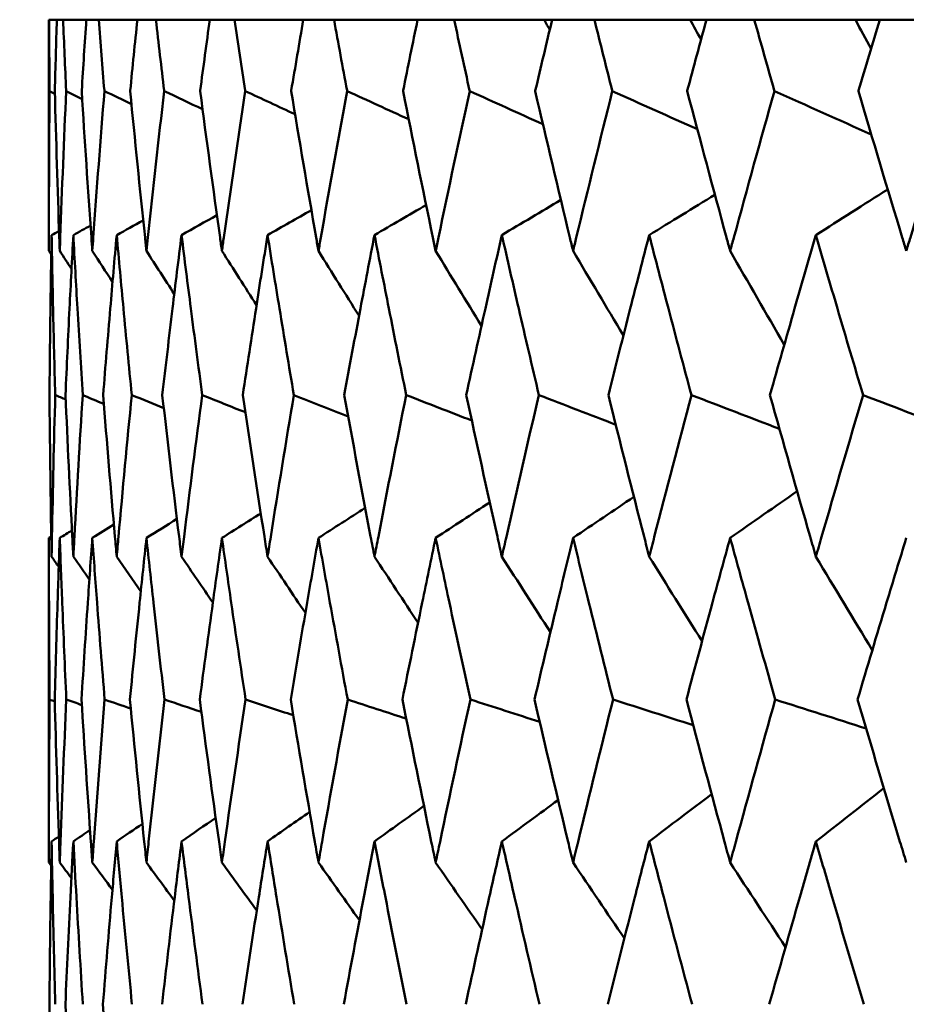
# Model space of a CAD drawing. Header units: millimetres. Extents: x 61 to 1929, y 482 to 2664.
# Tile 155 of 219: x 996.47 to 999.69, y 717.78 to 721.35. Entities that reach past the tile are written whole.
import ezdxf

# ---------------------------------------------------------------- set-up
doc = ezdxf.new("R2010")
doc.units = ezdxf.units.MM
doc.header["$LTSCALE"] = 10
doc.layers.add('Widoczne (ISO)', color=7, linetype='Continuous', lineweight=50)

msp = doc.modelspace()

# ---------------------------------------------------------------- linework, layer by layer
at = {"layer": 'Widoczne (ISO)'}
for p, q in [((996.575, 721.3536), (996.5742, 721.3536)), ((996.5742, 721.3536), (996.5742, 720.5133)), ((996.575, 721.3536), (996.6032, 721.3536)), ((996.6258, 721.3536), (996.6032, 721.3536)), ((996.6258, 721.3536), (996.7101, 721.3536)), ((996.7553, 721.3536), (996.7101, 721.3536)), ((996.7553, 721.3536), (996.8955, 721.3536)), ((996.9631, 721.3536), (996.8955, 721.3536)), ((996.9631, 721.3536), (997.1585, 721.3536)), ((997.2482, 721.3536), (997.1585, 721.3536)), ((997.2482, 721.3536), (997.4981, 721.3536)), ((997.6096, 721.3536), (997.4981, 721.3536)), ((997.6096, 721.3536), (997.9131, 721.3536)), ((998.0458, 721.3536), (997.9131, 721.3536)), ((998.0458, 721.3536), (998.372, 721.3536)), ((998.372, 721.3536), (998.4016, 721.3536)), ((998.5552, 721.3536), (998.4016, 721.3536)), ((998.5552, 721.3536), (998.9025, 721.3536)), ((998.9025, 721.3536), (998.9619, 721.3536)), ((999.1357, 721.3536), (998.9619, 721.3536)), ((999.1357, 721.3536), (999.5028, 721.3536)), ((999.5028, 721.3536), (999.5917, 721.3536)), ((999.785, 721.3536), (999.5917, 721.3536)), ((996.5742, 719.4706), (996.5742, 718.2908))]:
    msp.add_line(p, q, dxfattribs=at)
msp.add_circle((1016.5742, 751.3536), 50, dxfattribs=at)
for points, knots in [([(996.5769, 721.0943), (996.5769, 721.0948), (996.5769, 721.0954), (996.5761, 721.1818), (996.5755, 721.2677), (996.575, 721.3536)], [0.02951568, 0.02951568, 0.02951568, 0.02951568, 0.02969929, 0.02969929, 0.05939589, 0.05939589, 0.05939589, 0.05939589]), ([(996.6032, 721.3536), (996.6005, 721.2677), (996.5981, 721.1818), (996.5958, 721.0954), (996.5958, 721.0948), (996.5957, 721.0943)], [0, 0, 0, 0, 0.02969567, 0.02969567, 0.02988021, 0.02988021, 0.02988021, 0.02988021]), ([(996.637, 721.0943), (996.637, 721.0948), (996.637, 721.0954), (996.6331, 721.1818), (996.6294, 721.2677), (996.6258, 721.3536)], [0.02951568, 0.02951568, 0.02951568, 0.02951568, 0.02969929, 0.02969929, 0.05939589, 0.05939589, 0.05939589, 0.05939589]), ([(996.7101, 721.3536), (996.7044, 721.2677), (996.6989, 721.1818), (996.6935, 721.0954), (996.6934, 721.0948), (996.6934, 721.0943)], [0, 0, 0, 0, 0.02969567, 0.02969567, 0.02988021, 0.02988021, 0.02988021, 0.02988021]), ([(996.7758, 721.0943), (996.7758, 721.0948), (996.7757, 721.0954), (996.7687, 721.1818), (996.7619, 721.2677), (996.7553, 721.3536)], [0.02951568, 0.02951568, 0.02951568, 0.02951568, 0.02969929, 0.02969929, 0.05939589, 0.05939589, 0.05939589, 0.05939589]), ([(996.8955, 721.3536), (996.8867, 721.2677), (996.8781, 721.1818), (996.8696, 721.0954), (996.8696, 721.0948), (996.8695, 721.0943)], [0, 0, 0, 0, 0.02969567, 0.02969567, 0.02988021, 0.02988021, 0.02988021, 0.02988021]), ([(996.9928, 721.0943), (996.9927, 721.0948), (996.9926, 721.0954), (996.9826, 721.1818), (996.9727, 721.2677), (996.9631, 721.3536)], [0.02951568, 0.02951568, 0.02951568, 0.02951568, 0.02969929, 0.02969929, 0.05939589, 0.05939589, 0.05939589, 0.05939589]), ([(997.1585, 721.3536), (997.1467, 721.2677), (997.1351, 721.1818), (997.1235, 721.0954), (997.1235, 721.0948), (997.1234, 721.0943)], [0, 0, 0, 0, 0.02969567, 0.02969567, 0.02988021, 0.02988021, 0.02988021, 0.02988021]), ([(997.287, 721.0943), (997.2869, 721.0948), (997.2868, 721.0954), (997.2737, 721.1818), (997.2609, 721.2677), (997.2482, 721.3536)], [0.02951568, 0.02951568, 0.02951568, 0.02951568, 0.02969929, 0.02969929, 0.05939589, 0.05939589, 0.05939589, 0.05939589]), ([(997.4981, 721.3536), (997.4834, 721.2677), (997.4688, 721.1818), (997.4542, 721.0954), (997.4541, 721.0948), (997.454, 721.0943)], [0, 0, 0, 0, 0.02969567, 0.02969567, 0.02988021, 0.02988021, 0.02988021, 0.02988021]), ([(997.6573, 721.0943), (997.6572, 721.0948), (997.6571, 721.0954), (997.641, 721.1818), (997.6252, 721.2677), (997.6096, 721.3536)], [0.02951568, 0.02951568, 0.02951568, 0.02951568, 0.02969929, 0.02969929, 0.05939589, 0.05939589, 0.05939589, 0.05939589]), ([(997.9131, 721.3536), (997.8954, 721.2677), (997.8778, 721.1818), (997.8604, 721.0954), (997.8603, 721.0948), (997.8602, 721.0943)], [0, 0, 0, 0, 0.02969567, 0.02969567, 0.02988021, 0.02988021, 0.02988021, 0.02988021]), ([(998.1023, 721.0943), (998.1021, 721.0948), (998.102, 721.0954), (998.0831, 721.1818), (998.0644, 721.2677), (998.0458, 721.3536)], [0.02951568, 0.02951568, 0.02951568, 0.02951568, 0.02969929, 0.02969929, 0.05939589, 0.05939589, 0.05939589, 0.05939589]), ([(998.4016, 721.3536), (998.3811, 721.2677), (998.3607, 721.1818), (998.3404, 721.0954), (998.3402, 721.0948), (998.3401, 721.0943)], [0, 0, 0, 0, 0.02969567, 0.02969567, 0.02988021, 0.02988021, 0.02988021, 0.02988021]), ([(998.6201, 721.0943), (998.62, 721.0948), (998.6199, 721.0954), (998.5981, 721.1818), (998.5766, 721.2677), (998.5552, 721.3536)], [0.02951568, 0.02951568, 0.02951568, 0.02951568, 0.02969929, 0.02969929, 0.05939589, 0.05939589, 0.05939589, 0.05939589]), ([(998.9619, 721.3536), (998.9386, 721.2677), (998.9155, 721.1818), (998.8923, 721.0954), (998.8922, 721.0948), (998.892, 721.0943)], [0, 0, 0, 0, 0.02969567, 0.02969567, 0.02988021, 0.02988021, 0.02988021, 0.02988021]), ([(999.2089, 721.0943), (999.2087, 721.0948), (999.2086, 721.0954), (999.184, 721.1818), (999.1598, 721.2677), (999.1357, 721.3536)], [0.02951568, 0.02951568, 0.02951568, 0.02951568, 0.02969929, 0.02969929, 0.05939589, 0.05939589, 0.05939589, 0.05939589]), ([(999.5917, 721.3536), (999.5657, 721.2677), (999.5399, 721.1818), (999.5141, 721.0954), (999.5139, 721.0948), (999.5137, 721.0943)], [0, 0, 0, 0, 0.02969567, 0.02969567, 0.02988021, 0.02988021, 0.02988021, 0.02988021]), ([(996.5742, 720.5133), (996.5742, 720.5295), (996.5742, 720.5457), (996.5744, 720.7394), (996.5753, 720.9169), (996.5769, 721.0943)], [0.0853813, 0.0853813, 0.0853813, 0.0853813, 0.09097809, 0.09097809, 0.15214536, 0.15214536, 0.15214536, 0.15214536]), ([(996.5957, 721.0943), (996.6004, 720.917), (996.6058, 720.7396), (996.6125, 720.546), (996.6131, 720.5296), (996.6137, 720.5133)], [0.0297954, 0.0297954, 0.0297954, 0.0297954, 0.09092493, 0.09092493, 0.09655955, 0.09655955, 0.09655955, 0.09655955]), ([(996.6137, 720.5133), (996.6143, 720.5295), (996.6149, 720.5457), (996.6219, 720.7394), (996.6291, 720.9169), (996.637, 721.0943)], [0.0853813, 0.0853813, 0.0853813, 0.0853813, 0.09097809, 0.09097809, 0.15214536, 0.15214536, 0.15214536, 0.15214536]), ([(996.6934, 721.0943), (996.7043, 720.917), (996.716, 720.7396), (996.7296, 720.546), (996.7308, 720.5296), (996.7319, 720.5133)], [0.0297954, 0.0297954, 0.0297954, 0.0297954, 0.09092493, 0.09092493, 0.09655955, 0.09655955, 0.09655955, 0.09655955]), ([(996.7319, 720.5133), (996.7331, 720.5295), (996.7342, 720.5457), (996.7481, 720.7394), (996.7616, 720.9169), (996.7758, 721.0943)], [0.0853813, 0.0853813, 0.0853813, 0.0853813, 0.09097809, 0.09097809, 0.15214536, 0.15214536, 0.15214536, 0.15214536]), ([(996.8695, 721.0943), (996.8867, 720.917), (996.9046, 720.7396), (996.925, 720.546), (996.9267, 720.5296), (996.9285, 720.5133)], [0.0297954, 0.0297954, 0.0297954, 0.0297954, 0.09092493, 0.09092493, 0.09655955, 0.09655955, 0.09655955, 0.09655955]), ([(996.9285, 720.5133), (996.9302, 720.5295), (996.9319, 720.5457), (996.9526, 720.7394), (996.9723, 720.9169), (996.9928, 721.0943)], [0.0853813, 0.0853813, 0.0853813, 0.0853813, 0.09097809, 0.09097809, 0.15214536, 0.15214536, 0.15214536, 0.15214536]), ([(997.1234, 721.0943), (997.1468, 720.917), (997.1709, 720.7396), (997.198, 720.546), (997.2003, 720.5296), (997.2026, 720.5133)], [0.0297954, 0.0297954, 0.0297954, 0.0297954, 0.09092493, 0.09092493, 0.09655955, 0.09655955, 0.09655955, 0.09655955]), ([(997.2026, 720.5133), (997.2048, 720.5295), (997.2071, 720.5457), (997.2345, 720.7394), (997.2604, 720.9169), (997.287, 721.0943)], [0.0853813, 0.0853813, 0.0853813, 0.0853813, 0.09097809, 0.09097809, 0.15214536, 0.15214536, 0.15214536, 0.15214536]), ([(997.454, 721.0943), (997.4835, 720.917), (997.5137, 720.7396), (997.5474, 720.546), (997.5502, 720.5296), (997.5531, 720.5133)], [0.0297954, 0.0297954, 0.0297954, 0.0297954, 0.09092493, 0.09092493, 0.09655955, 0.09655955, 0.09655955, 0.09655955]), ([(997.5531, 720.5133), (997.5559, 720.5295), (997.5588, 720.5457), (997.5928, 720.7394), (997.6247, 720.9169), (997.6573, 721.0943)], [0.0853813, 0.0853813, 0.0853813, 0.0853813, 0.09097809, 0.09097809, 0.15214536, 0.15214536, 0.15214536, 0.15214536]), ([(997.8602, 721.0943), (997.8956, 720.917), (997.9317, 720.7396), (997.9719, 720.546), (997.9753, 720.5296), (997.9787, 720.5133)], [0.0297954, 0.0297954, 0.0297954, 0.0297954, 0.09092493, 0.09092493, 0.09655955, 0.09655955, 0.09655955, 0.09655955]), ([(997.9787, 720.5133), (997.9821, 720.5295), (997.9855, 720.5457), (998.026, 720.7394), (998.0638, 720.9169), (998.1023, 721.0943)], [0.0853813, 0.0853813, 0.0853813, 0.0853813, 0.09097809, 0.09097809, 0.15214536, 0.15214536, 0.15214536, 0.15214536]), ([(998.3401, 721.0943), (998.3814, 720.917), (998.4233, 720.7396), (998.4698, 720.546), (998.4737, 720.5296), (998.4777, 720.5133)], [0.0297954, 0.0297954, 0.0297954, 0.0297954, 0.09092493, 0.09092493, 0.09655955, 0.09655955, 0.09655955, 0.09655955]), ([(998.4777, 720.5133), (998.4816, 720.5295), (998.4855, 720.5457), (998.5323, 720.7394), (998.5759, 720.9169), (998.6201, 721.0943)], [0.0853813, 0.0853813, 0.0853813, 0.0853813, 0.09097809, 0.09097809, 0.15214536, 0.15214536, 0.15214536, 0.15214536]), ([(998.892, 721.0943), (998.939, 720.917), (998.9865, 720.7396), (999.0392, 720.546), (999.0436, 720.5296), (999.0481, 720.5133)], [0.0297954, 0.0297954, 0.0297954, 0.0297954, 0.09092493, 0.09092493, 0.09655955, 0.09655955, 0.09655955, 0.09655955]), ([(999.0481, 720.5133), (999.0525, 720.5295), (999.057, 720.5457), (999.1099, 720.7394), (999.159, 720.9169), (999.2089, 721.0943)], [0.0853813, 0.0853813, 0.0853813, 0.0853813, 0.09097809, 0.09097809, 0.15214536, 0.15214536, 0.15214536, 0.15214536]), ([(999.5137, 721.0943), (999.5661, 720.917), (999.6192, 720.7396), (999.6778, 720.546), (999.6827, 720.5296), (999.6877, 720.5133)], [0.0297954, 0.0297954, 0.0297954, 0.0297954, 0.09092493, 0.09092493, 0.09655955, 0.09655955, 0.09655955, 0.09655955]), ([(999.6877, 720.5133), (999.6926, 720.5295), (999.6975, 720.5457), (999.7564, 720.7394), (999.8109, 720.9169), (999.8662, 721.0943)], [0.0853813, 0.0853813, 0.0853813, 0.0853813, 0.09097809, 0.09097809, 0.15214536, 0.15214536, 0.15214536, 0.15214536]), ([(996.5841, 720.571), (996.5825, 720.4821), (996.5811, 720.3932), (996.5785, 720.1994), (996.5773, 720.0945), (996.5764, 719.9896)], [0.03078053, 0.03078053, 0.03078053, 0.03078053, 0.06149921, 0.06149921, 0.09773041, 0.09773041, 0.09773041, 0.09773041]), ([(996.5973, 719.9896), (996.5944, 720.0945), (996.5918, 720.1994), (996.5875, 720.3931), (996.5857, 720.482), (996.5841, 720.571)], [0.02528165, 0.02528165, 0.02528165, 0.02528165, 0.06150593, 0.06150593, 0.09223152, 0.09223152, 0.09223152, 0.09223152]), ([(996.663, 720.571), (996.6582, 720.4821), (996.6536, 720.3932), (996.644, 720.1994), (996.6391, 720.0945), (996.6345, 719.9896)], [0.03078053, 0.03078053, 0.03078053, 0.03078053, 0.06149921, 0.06149921, 0.09773041, 0.09773041, 0.09773041, 0.09773041]), ([(996.697, 719.9896), (996.6904, 720.0945), (996.684, 720.1994), (996.6727, 720.3931), (996.6678, 720.482), (996.663, 720.571)], [0.02528165, 0.02528165, 0.02528165, 0.02528165, 0.06150593, 0.06150593, 0.09223152, 0.09223152, 0.09223152, 0.09223152]), ([(996.8205, 720.571), (996.8125, 720.4821), (996.8048, 720.3932), (996.7883, 720.1994), (996.7796, 720.0945), (996.7712, 719.9896)], [0.03078053, 0.03078053, 0.03078053, 0.03078053, 0.06149921, 0.06149921, 0.09773041, 0.09773041, 0.09773041, 0.09773041]), ([(996.8751, 719.9896), (996.8648, 720.0945), (996.8547, 720.1994), (996.8366, 720.3931), (996.8284, 720.482), (996.8205, 720.571)], [0.02528165, 0.02528165, 0.02528165, 0.02528165, 0.06150593, 0.06150593, 0.09223152, 0.09223152, 0.09223152, 0.09223152]), ([(997.0559, 720.571), (997.0448, 720.4821), (997.0339, 720.3932), (997.0106, 720.1994), (996.9982, 720.0945), (996.9861, 719.9896)], [0.03078053, 0.03078053, 0.03078053, 0.03078053, 0.06149921, 0.06149921, 0.09773041, 0.09773041, 0.09773041, 0.09773041]), ([(997.131, 719.9896), (997.117, 720.0945), (997.1032, 720.1994), (997.0783, 720.3931), (997.067, 720.482), (997.0559, 720.571)], [0.02528165, 0.02528165, 0.02528165, 0.02528165, 0.06150593, 0.06150593, 0.09223152, 0.09223152, 0.09223152, 0.09223152]), ([(997.3684, 720.571), (997.3542, 720.4821), (997.3402, 720.3932), (997.3101, 720.1994), (997.2941, 720.0945), (997.2783, 719.9896)], [0.03078053, 0.03078053, 0.03078053, 0.03078053, 0.06149921, 0.06149921, 0.09773041, 0.09773041, 0.09773041, 0.09773041]), ([(997.4637, 719.9896), (997.446, 720.0945), (997.4286, 720.1994), (997.3969, 720.3931), (997.3825, 720.482), (997.3684, 720.571)], [0.02528165, 0.02528165, 0.02528165, 0.02528165, 0.06150593, 0.06150593, 0.09223152, 0.09223152, 0.09223152, 0.09223152]), ([(997.7566, 720.571), (997.7394, 720.4821), (997.7224, 720.3932), (997.6857, 720.1994), (997.6661, 720.0945), (997.6467, 719.9896)], [0.03078053, 0.03078053, 0.03078053, 0.03078053, 0.06149921, 0.06149921, 0.09773041, 0.09773041, 0.09773041, 0.09773041]), ([(997.8717, 719.9896), (997.8505, 720.0945), (997.8295, 720.1994), (997.7912, 720.3931), (997.7738, 720.482), (997.7566, 720.571)], [0.02528165, 0.02528165, 0.02528165, 0.02528165, 0.06150593, 0.06150593, 0.09223152, 0.09223152, 0.09223152, 0.09223152]), ([(998.2191, 720.571), (998.1989, 720.4821), (998.1789, 720.3932), (998.1358, 720.1994), (998.1126, 720.0945), (998.0898, 719.9896)], [0.03078053, 0.03078053, 0.03078053, 0.03078053, 0.06149921, 0.06149921, 0.09773041, 0.09773041, 0.09773041, 0.09773041]), ([(998.3536, 719.9896), (998.3289, 720.0945), (998.3044, 720.1994), (998.2597, 720.3931), (998.2393, 720.482), (998.2191, 720.571)], [0.02528165, 0.02528165, 0.02528165, 0.02528165, 0.06150593, 0.06150593, 0.09223152, 0.09223152, 0.09223152, 0.09223152]), ([(998.7541, 720.571), (998.731, 720.4821), (998.7081, 720.3932), (998.6586, 720.1994), (998.6321, 720.0945), (998.6058, 719.9896)], [0.03078053, 0.03078053, 0.03078053, 0.03078053, 0.06149921, 0.06149921, 0.09773041, 0.09773041, 0.09773041, 0.09773041]), ([(998.9073, 719.9896), (998.8793, 720.0945), (998.8514, 720.1994), (998.8004, 720.3931), (998.7772, 720.482), (998.7541, 720.571)], [0.02528165, 0.02528165, 0.02528165, 0.02528165, 0.06150593, 0.06150593, 0.09223152, 0.09223152, 0.09223152, 0.09223152]), ([(999.3594, 720.571), (999.3335, 720.4821), (999.3078, 720.3932), (999.2522, 720.1994), (999.2223, 720.0945), (999.1927, 719.9896)], [0.03078053, 0.03078053, 0.03078053, 0.03078053, 0.06149921, 0.06149921, 0.09773041, 0.09773041, 0.09773041, 0.09773041]), ([(999.5308, 719.9896), (999.4995, 720.0945), (999.4684, 720.1994), (999.4113, 720.3931), (999.3853, 720.482), (999.3594, 720.571)], [0.02528165, 0.02528165, 0.02528165, 0.02528165, 0.06150593, 0.06150593, 0.09223152, 0.09223152, 0.09223152, 0.09223152]), ([(996.5764, 719.9896), (996.5779, 719.8181), (996.58, 719.6466), (996.5832, 719.4508), (996.5837, 719.4265), (996.5841, 719.4023)], [0.02983351, 0.02983351, 0.02983351, 0.02983351, 0.0889495, 0.0889495, 0.09731113, 0.09731113, 0.09731113, 0.09731113]), ([(996.5841, 719.4023), (996.5845, 719.4264), (996.585, 719.4506), (996.5887, 719.6464), (996.5926, 719.818), (996.5973, 719.9896)], [0.0806421, 0.0806421, 0.0806421, 0.0806421, 0.08897282, 0.08897282, 0.14811965, 0.14811965, 0.14811965, 0.14811965]), ([(996.6345, 719.9896), (996.642, 719.8181), (996.6502, 719.6466), (996.6604, 719.4508), (996.6617, 719.4265), (996.663, 719.4023)], [0.02983351, 0.02983351, 0.02983351, 0.02983351, 0.0889495, 0.0889495, 0.09731113, 0.09731113, 0.09731113, 0.09731113]), ([(996.663, 719.4023), (996.6643, 719.4264), (996.6656, 719.4506), (996.6762, 719.6464), (996.6863, 719.818), (996.697, 719.9896)], [0.0806421, 0.0806421, 0.0806421, 0.0806421, 0.08897282, 0.08897282, 0.14811965, 0.14811965, 0.14811965, 0.14811965]), ([(996.7712, 719.9896), (996.7848, 719.8181), (996.7991, 719.6466), (996.8162, 719.4508), (996.8183, 719.4265), (996.8205, 719.4023)], [0.02983351, 0.02983351, 0.02983351, 0.02983351, 0.0889495, 0.0889495, 0.09731113, 0.09731113, 0.09731113, 0.09731113]), ([(996.8205, 719.4023), (996.8226, 719.4264), (996.8248, 719.4506), (996.8423, 719.6464), (996.8584, 719.818), (996.8751, 719.9896)], [0.0806421, 0.0806421, 0.0806421, 0.0806421, 0.08897282, 0.08897282, 0.14811965, 0.14811965, 0.14811965, 0.14811965]), ([(996.9861, 719.9896), (997.0057, 719.8181), (997.026, 719.6466), (997.0499, 719.4508), (997.0529, 719.4265), (997.0559, 719.4023)], [0.02983351, 0.02983351, 0.02983351, 0.02983351, 0.0889495, 0.0889495, 0.09731113, 0.09731113, 0.09731113, 0.09731113]), ([(997.0559, 719.4023), (997.0589, 719.4264), (997.0619, 719.4506), (997.0862, 719.6464), (997.1083, 719.818), (997.131, 719.9896)], [0.0806421, 0.0806421, 0.0806421, 0.0806421, 0.08897282, 0.08897282, 0.14811965, 0.14811965, 0.14811965, 0.14811965]), ([(997.2783, 719.9896), (997.3039, 719.8181), (997.33, 719.6466), (997.3607, 719.4508), (997.3645, 719.4265), (997.3684, 719.4023)], [0.02983351, 0.02983351, 0.02983351, 0.02983351, 0.0889495, 0.0889495, 0.09731113, 0.09731113, 0.09731113, 0.09731113]), ([(997.3684, 719.4023), (997.3722, 719.4264), (997.376, 719.4506), (997.4071, 719.6464), (997.435, 719.818), (997.4637, 719.9896)], [0.0806421, 0.0806421, 0.0806421, 0.0806421, 0.08897282, 0.08897282, 0.14811965, 0.14811965, 0.14811965, 0.14811965]), ([(997.6467, 719.9896), (997.678, 719.8181), (997.71, 719.6466), (997.7473, 719.4508), (997.752, 719.4265), (997.7566, 719.4023)], [0.02983351, 0.02983351, 0.02983351, 0.02983351, 0.0889495, 0.0889495, 0.09731113, 0.09731113, 0.09731113, 0.09731113]), ([(997.7566, 719.4023), (997.7612, 719.4264), (997.7659, 719.4506), (997.8036, 719.6464), (997.8373, 719.818), (997.8717, 719.9896)], [0.0806421, 0.0806421, 0.0806421, 0.0806421, 0.08897282, 0.08897282, 0.14811965, 0.14811965, 0.14811965, 0.14811965]), ([(998.0898, 719.9896), (998.1268, 719.8181), (998.1645, 719.6466), (998.2083, 719.4508), (998.2137, 719.4265), (998.2191, 719.4023)], [0.02983351, 0.02983351, 0.02983351, 0.02983351, 0.0889495, 0.0889495, 0.09731113, 0.09731113, 0.09731113, 0.09731113]), ([(998.2191, 719.4023), (998.2246, 719.4264), (998.23, 719.4506), (998.2742, 719.6464), (998.3135, 719.818), (998.3536, 719.9896)], [0.0806421, 0.0806421, 0.0806421, 0.0806421, 0.08897282, 0.08897282, 0.14811965, 0.14811965, 0.14811965, 0.14811965]), ([(998.6058, 719.9896), (998.6484, 719.8181), (998.6916, 719.6466), (998.7417, 719.4508), (998.7479, 719.4265), (998.7541, 719.4023)], [0.02983351, 0.02983351, 0.02983351, 0.02983351, 0.0889495, 0.0889495, 0.09731113, 0.09731113, 0.09731113, 0.09731113]), ([(998.7541, 719.4023), (998.7603, 719.4264), (998.7665, 719.4506), (998.817, 719.6464), (998.8618, 719.818), (998.9073, 719.9896)], [0.0806421, 0.0806421, 0.0806421, 0.0806421, 0.08897282, 0.08897282, 0.14811965, 0.14811965, 0.14811965, 0.14811965]), ([(999.1927, 719.9896), (999.2407, 719.8181), (999.2893, 719.6466), (999.3454, 719.4508), (999.3524, 719.4265), (999.3594, 719.4023)], [0.02983351, 0.02983351, 0.02983351, 0.02983351, 0.0889495, 0.0889495, 0.09731113, 0.09731113, 0.09731113, 0.09731113]), ([(999.3594, 719.4023), (999.3663, 719.4264), (999.3733, 719.4506), (999.4299, 719.6464), (999.48, 719.818), (999.5308, 719.9896)], [0.0806421, 0.0806421, 0.0806421, 0.0806421, 0.08897282, 0.08897282, 0.14811965, 0.14811965, 0.14811965, 0.14811965]), ([(996.577, 718.8831), (996.5759, 719.0005), (996.5751, 719.1178), (996.5744, 719.3136), (996.5742, 719.3921), (996.5742, 719.4706)], [0.02104899, 0.02104899, 0.02104899, 0.02104899, 0.0615671, 0.0615671, 0.08866561, 0.08866561, 0.08866561, 0.08866561]), ([(996.6137, 719.4706), (996.6109, 719.3921), (996.6082, 719.3137), (996.602, 719.1179), (996.5985, 719.0005), (996.5955, 718.8831)], [0.03448054, 0.03448054, 0.03448054, 0.03448054, 0.06157222, 0.06157222, 0.10209717, 0.10209717, 0.10209717, 0.10209717]), ([(996.6375, 718.8831), (996.6322, 719.0005), (996.6272, 719.1178), (996.6195, 719.3136), (996.6165, 719.3921), (996.6137, 719.4706)], [0.02104899, 0.02104899, 0.02104899, 0.02104899, 0.0615671, 0.0615671, 0.08866561, 0.08866561, 0.08866561, 0.08866561]), ([(996.7319, 719.4706), (996.7263, 719.3921), (996.7209, 719.3137), (996.7076, 719.1179), (996.7, 719.0005), (996.6927, 718.8831)], [0.03448054, 0.03448054, 0.03448054, 0.03448054, 0.06157222, 0.06157222, 0.10209717, 0.10209717, 0.10209717, 0.10209717]), ([(996.7767, 718.8831), (996.7672, 719.0005), (996.758, 719.1178), (996.7433, 719.3136), (996.7375, 719.3921), (996.7319, 719.4706)], [0.02104899, 0.02104899, 0.02104899, 0.02104899, 0.0615671, 0.0615671, 0.08866561, 0.08866561, 0.08866561, 0.08866561]), ([(996.9285, 719.4706), (996.9201, 719.3921), (996.9119, 719.3137), (996.8917, 719.1179), (996.8799, 719.0005), (996.8685, 718.8831)], [0.03448054, 0.03448054, 0.03448054, 0.03448054, 0.06157222, 0.06157222, 0.10209717, 0.10209717, 0.10209717, 0.10209717]), ([(996.994, 718.8831), (996.9804, 719.0005), (996.967, 719.1178), (996.9454, 719.3136), (996.9369, 719.3921), (996.9285, 719.4706)], [0.02104899, 0.02104899, 0.02104899, 0.02104899, 0.0615671, 0.0615671, 0.08866561, 0.08866561, 0.08866561, 0.08866561]), ([(997.2026, 719.4706), (997.1914, 719.3921), (997.1805, 719.3137), (997.1534, 719.1179), (997.1376, 719.0005), (997.122, 718.8831)], [0.03448054, 0.03448054, 0.03448054, 0.03448054, 0.06157222, 0.06157222, 0.10209717, 0.10209717, 0.10209717, 0.10209717]), ([(997.2885, 718.8831), (997.2708, 719.0005), (997.2534, 719.1178), (997.225, 719.3136), (997.2137, 719.3921), (997.2026, 719.4706)], [0.02104899, 0.02104899, 0.02104899, 0.02104899, 0.0615671, 0.0615671, 0.08866561, 0.08866561, 0.08866561, 0.08866561]), ([(997.5531, 719.4706), (997.5393, 719.3921), (997.5256, 719.3137), (997.4918, 719.1179), (997.4719, 719.0005), (997.4523, 718.8831)], [0.03448054, 0.03448054, 0.03448054, 0.03448054, 0.06157222, 0.06157222, 0.10209717, 0.10209717, 0.10209717, 0.10209717]), ([(997.6592, 718.8831), (997.6375, 719.0005), (997.6161, 719.1178), (997.5809, 719.3136), (997.5669, 719.3921), (997.5531, 719.4706)], [0.02104899, 0.02104899, 0.02104899, 0.02104899, 0.0615671, 0.0615671, 0.08866561, 0.08866561, 0.08866561, 0.08866561]), ([(997.9787, 719.4706), (997.9622, 719.3921), (997.9459, 719.3137), (997.9055, 719.1179), (997.8816, 719.0005), (997.858, 718.8831)], [0.03448054, 0.03448054, 0.03448054, 0.03448054, 0.06157222, 0.06157222, 0.10209717, 0.10209717, 0.10209717, 0.10209717]), ([(998.1046, 718.8831), (998.0789, 719.0005), (998.0536, 719.1178), (998.0118, 719.3136), (997.9952, 719.3921), (997.9787, 719.4706)], [0.02104899, 0.02104899, 0.02104899, 0.02104899, 0.0615671, 0.0615671, 0.08866561, 0.08866561, 0.08866561, 0.08866561]), ([(998.4777, 719.4706), (998.4586, 719.3921), (998.4397, 719.3137), (998.3929, 719.1179), (998.3651, 719.0005), (998.3377, 718.8831)], [0.03448054, 0.03448054, 0.03448054, 0.03448054, 0.06157222, 0.06157222, 0.10209717, 0.10209717, 0.10209717, 0.10209717]), ([(998.6228, 718.8831), (998.5933, 719.0005), (998.5641, 719.1178), (998.5159, 719.3136), (998.4967, 719.3921), (998.4777, 719.4706)], [0.02104899, 0.02104899, 0.02104899, 0.02104899, 0.0615671, 0.0615671, 0.08866561, 0.08866561, 0.08866561, 0.08866561]), ([(999.0481, 719.4706), (999.0265, 719.3921), (999.0051, 719.3137), (998.952, 719.1179), (998.9205, 719.0005), (998.8892, 718.8831)], [0.03448054, 0.03448054, 0.03448054, 0.03448054, 0.06157222, 0.06157222, 0.10209717, 0.10209717, 0.10209717, 0.10209717]), ([(999.2119, 718.8831), (999.1787, 719.0005), (999.1458, 719.1178), (999.0913, 719.3136), (999.0697, 719.3921), (999.0481, 719.4706)], [0.02104899, 0.02104899, 0.02104899, 0.02104899, 0.0615671, 0.0615671, 0.08866561, 0.08866561, 0.08866561, 0.08866561]), ([(999.6877, 719.4706), (999.6637, 719.3921), (999.6399, 719.3137), (999.5807, 719.1179), (999.5455, 719.0005), (999.5106, 718.8831)], [0.03448054, 0.03448054, 0.03448054, 0.03448054, 0.06157222, 0.06157222, 0.10209717, 0.10209717, 0.10209717, 0.10209717]), ([(996.5742, 718.2908), (996.5742, 718.316), (996.5742, 718.3412), (996.5745, 718.5386), (996.5754, 718.7109), (996.577, 718.8831)], [0.07597559, 0.07597559, 0.07597559, 0.07597559, 0.08464777, 0.08464777, 0.14401425, 0.14401425, 0.14401425, 0.14401425]), ([(996.5955, 718.8831), (996.6, 718.7109), (996.6051, 718.5387), (996.6119, 718.3413), (996.6128, 718.3161), (996.6137, 718.2908)], [0.02530969, 0.02530969, 0.02530969, 0.02530969, 0.08465152, 0.08465152, 0.09334823, 0.09334823, 0.09334823, 0.09334823]), ([(996.6137, 718.2908), (996.6146, 718.316), (996.6155, 718.3412), (996.6227, 718.5386), (996.6298, 718.7109), (996.6375, 718.8831)], [0.07597559, 0.07597559, 0.07597559, 0.07597559, 0.08464777, 0.08464777, 0.14401425, 0.14401425, 0.14401425, 0.14401425]), ([(996.6927, 718.8831), (996.7033, 718.7109), (996.7146, 718.5387), (996.7284, 718.3413), (996.7301, 718.3161), (996.7319, 718.2908)], [0.02530969, 0.02530969, 0.02530969, 0.02530969, 0.08465152, 0.08465152, 0.09334823, 0.09334823, 0.09334823, 0.09334823]), ([(996.7319, 718.2908), (996.7337, 718.316), (996.7355, 718.3412), (996.7497, 718.5386), (996.7629, 718.7109), (996.7767, 718.8831)], [0.07597559, 0.07597559, 0.07597559, 0.07597559, 0.08464777, 0.08464777, 0.14401425, 0.14401425, 0.14401425, 0.14401425]), ([(996.8685, 718.8831), (996.8851, 718.7109), (996.9025, 718.5387), (996.9232, 718.3413), (996.9258, 718.3161), (996.9285, 718.2908)], [0.02530969, 0.02530969, 0.02530969, 0.02530969, 0.08465152, 0.08465152, 0.09334823, 0.09334823, 0.09334823, 0.09334823]), ([(996.9285, 718.2908), (996.9311, 718.316), (996.9338, 718.3412), (996.955, 718.5386), (996.9741, 718.7109), (996.994, 718.8831)], [0.07597559, 0.07597559, 0.07597559, 0.07597559, 0.08464777, 0.08464777, 0.14401425, 0.14401425, 0.14401425, 0.14401425]), ([(997.122, 718.8831), (997.1446, 718.7109), (997.168, 718.5387), (997.1955, 718.3413), (997.199, 718.3161), (997.2026, 718.2908)], [0.02530969, 0.02530969, 0.02530969, 0.02530969, 0.08465152, 0.08465152, 0.09334823, 0.09334823, 0.09334823, 0.09334823]), ([(997.2026, 718.2908), (997.2061, 718.316), (997.2097, 718.3412), (997.2376, 718.5386), (997.2628, 718.7109), (997.2885, 718.8831)], [0.07597559, 0.07597559, 0.07597559, 0.07597559, 0.08464777, 0.08464777, 0.14401425, 0.14401425, 0.14401425, 0.14401425]), ([(997.4523, 718.8831), (997.4808, 718.7109), (997.51, 718.5387), (997.5443, 718.3413), (997.5487, 718.3161), (997.5531, 718.2908)], [0.02530969, 0.02530969, 0.02530969, 0.02530969, 0.08465152, 0.08465152, 0.09334823, 0.09334823, 0.09334823, 0.09334823]), ([(997.5531, 718.2908), (997.5575, 718.316), (997.5619, 718.3412), (997.5966, 718.5386), (997.6276, 718.7109), (997.6592, 718.8831)], [0.07597559, 0.07597559, 0.07597559, 0.07597559, 0.08464777, 0.08464777, 0.14401425, 0.14401425, 0.14401425, 0.14401425]), ([(997.858, 718.8831), (997.8924, 718.7109), (997.9273, 718.5387), (997.9682, 718.3413), (997.9734, 718.3161), (997.9787, 718.2908)], [0.02530969, 0.02530969, 0.02530969, 0.02530969, 0.08465152, 0.08465152, 0.09334823, 0.09334823, 0.09334823, 0.09334823]), ([(997.9787, 718.2908), (997.9839, 718.316), (997.9892, 718.3412), (998.0305, 718.5386), (998.0672, 718.7109), (998.1046, 718.8831)], [0.07597559, 0.07597559, 0.07597559, 0.07597559, 0.08464777, 0.08464777, 0.14401425, 0.14401425, 0.14401425, 0.14401425]), ([(998.3377, 718.8831), (998.3776, 718.7109), (998.4182, 718.5387), (998.4656, 718.3413), (998.4716, 718.3161), (998.4777, 718.2908)], [0.02530969, 0.02530969, 0.02530969, 0.02530969, 0.08465152, 0.08465152, 0.09334823, 0.09334823, 0.09334823, 0.09334823]), ([(998.4777, 718.2908), (998.4837, 718.316), (998.4898, 718.3412), (998.5376, 718.5386), (998.5799, 718.7109), (998.6228, 718.8831)], [0.07597559, 0.07597559, 0.07597559, 0.07597559, 0.08464777, 0.08464777, 0.14401425, 0.14401425, 0.14401425, 0.14401425]), ([(998.8892, 718.8831), (998.9347, 718.7109), (998.9808, 718.5387), (999.0344, 718.3413), (999.0412, 718.3161), (999.0481, 718.2908)], [0.02530969, 0.02530969, 0.02530969, 0.02530969, 0.08465152, 0.08465152, 0.09334823, 0.09334823, 0.09334823, 0.09334823]), ([(999.0481, 718.2908), (999.0549, 718.316), (999.0618, 718.3412), (999.1158, 718.5386), (999.1635, 718.7109), (999.2119, 718.8831)], [0.07597559, 0.07597559, 0.07597559, 0.07597559, 0.08464777, 0.08464777, 0.14401425, 0.14401425, 0.14401425, 0.14401425]), ([(999.5106, 718.8831), (999.5614, 718.7109), (999.6128, 718.5387), (999.6724, 718.3413), (999.68, 718.3161), (999.6877, 718.2908)], [0.02530969, 0.02530969, 0.02530969, 0.02530969, 0.08465152, 0.08465152, 0.09334823, 0.09334823, 0.09334823, 0.09334823]), ([(996.5841, 718.3678), (996.5829, 718.3002), (996.5818, 718.2325), (996.5789, 718.0351), (996.5774, 717.9054), (996.5763, 717.7757)], [0.03825175, 0.03825175, 0.03825175, 0.03825175, 0.06160817, 0.06160817, 0.10638617, 0.10638617, 0.10638617, 0.10638617]), ([(996.5975, 717.7757), (996.594, 717.9054), (996.5908, 718.0351), (996.5866, 718.2325), (996.5853, 718.3002), (996.5841, 718.3678)], [0.01681985, 0.01681985, 0.01681985, 0.01681985, 0.06159108, 0.06159108, 0.08495433, 0.08495433, 0.08495433, 0.08495433]), ([(996.663, 718.3678), (996.6594, 718.3002), (996.6558, 718.2325), (996.6459, 718.0351), (996.6398, 717.9054), (996.6341, 717.7757)], [0.03825175, 0.03825175, 0.03825175, 0.03825175, 0.06160817, 0.06160817, 0.10638617, 0.10638617, 0.10638617, 0.10638617]), ([(996.6975, 717.7757), (996.6893, 717.9054), (996.6816, 718.0351), (996.6704, 718.2325), (996.6666, 718.3002), (996.663, 718.3678)], [0.01681985, 0.01681985, 0.01681985, 0.01681985, 0.06159108, 0.06159108, 0.08495433, 0.08495433, 0.08495433, 0.08495433]), ([(996.8205, 718.3678), (996.8144, 718.3002), (996.8085, 718.2325), (996.7916, 718.0351), (996.7809, 717.9054), (996.7705, 717.7757)], [0.03825175, 0.03825175, 0.03825175, 0.03825175, 0.06160817, 0.06160817, 0.10638617, 0.10638617, 0.10638617, 0.10638617]), ([(996.876, 717.7757), (996.8632, 717.9054), (996.8508, 718.0351), (996.8326, 718.2325), (996.8265, 718.3002), (996.8205, 718.3678)], [0.01681985, 0.01681985, 0.01681985, 0.01681985, 0.06159108, 0.06159108, 0.08495433, 0.08495433, 0.08495433, 0.08495433]), ([(997.0559, 718.3678), (997.0475, 718.3002), (997.0392, 718.2325), (997.0153, 718.0351), (997, 717.9054), (996.9851, 717.7757)], [0.03825175, 0.03825175, 0.03825175, 0.03825175, 0.06160817, 0.06160817, 0.10638617, 0.10638617, 0.10638617, 0.10638617]), ([(997.1322, 717.7757), (997.1149, 717.9054), (997.098, 718.0351), (997.0728, 718.2325), (997.0643, 718.3002), (997.0559, 718.3678)], [0.01681985, 0.01681985, 0.01681985, 0.01681985, 0.06159108, 0.06159108, 0.08495433, 0.08495433, 0.08495433, 0.08495433]), ([(997.3684, 718.3678), (997.3576, 718.3002), (997.347, 718.2325), (997.3162, 718.0351), (997.2965, 717.9054), (997.2771, 717.7757)], [0.03825175, 0.03825175, 0.03825175, 0.03825175, 0.06160817, 0.06160817, 0.10638617, 0.10638617, 0.10638617, 0.10638617]), ([(997.4651, 717.7757), (997.4433, 717.9054), (997.4219, 718.0351), (997.39, 718.2325), (997.3791, 718.3002), (997.3684, 718.3678)], [0.01681985, 0.01681985, 0.01681985, 0.01681985, 0.06159108, 0.06159108, 0.08495433, 0.08495433, 0.08495433, 0.08495433]), ([(997.7566, 718.3678), (997.7436, 718.3002), (997.7306, 718.2325), (997.6932, 718.0351), (997.669, 717.9054), (997.6451, 717.7757)], [0.03825175, 0.03825175, 0.03825175, 0.03825175, 0.06160817, 0.06160817, 0.10638617, 0.10638617, 0.10638617, 0.10638617]), ([(997.8734, 717.7757), (997.8473, 717.9054), (997.8215, 718.0351), (997.7828, 718.2325), (997.7697, 718.3002), (997.7566, 718.3678)], [0.01681985, 0.01681985, 0.01681985, 0.01681985, 0.06159108, 0.06159108, 0.08495433, 0.08495433, 0.08495433, 0.08495433]), ([(998.2191, 718.3678), (998.2038, 718.3002), (998.1886, 718.2325), (998.1446, 718.0351), (998.1161, 717.9054), (998.0879, 717.7757)], [0.03825175, 0.03825175, 0.03825175, 0.03825175, 0.06160817, 0.06160817, 0.10638617, 0.10638617, 0.10638617, 0.10638617]), ([(998.3556, 717.7757), (998.3251, 717.9054), (998.2951, 718.0351), (998.2498, 718.2325), (998.2344, 718.3002), (998.2191, 718.3678)], [0.01681985, 0.01681985, 0.01681985, 0.01681985, 0.06159108, 0.06159108, 0.08495433, 0.08495433, 0.08495433, 0.08495433]), ([(998.7541, 718.3678), (998.7366, 718.3002), (998.7192, 718.2325), (998.6688, 718.0351), (998.636, 717.9054), (998.6036, 717.7757)], [0.03825175, 0.03825175, 0.03825175, 0.03825175, 0.06160817, 0.06160817, 0.10638617, 0.10638617, 0.10638617, 0.10638617]), ([(998.9096, 717.7757), (998.875, 717.9054), (998.8408, 718.0351), (998.7892, 718.2325), (998.7716, 718.3002), (998.7541, 718.3678)], [0.01681985, 0.01681985, 0.01681985, 0.01681985, 0.06159108, 0.06159108, 0.08495433, 0.08495433, 0.08495433, 0.08495433]), ([(999.3594, 718.3678), (999.3398, 718.3002), (999.3203, 718.2325), (999.2636, 718.0351), (999.2268, 717.9054), (999.1903, 717.7757)], [0.03825175, 0.03825175, 0.03825175, 0.03825175, 0.06160817, 0.06160817, 0.10638617, 0.10638617, 0.10638617, 0.10638617]), ([(999.5334, 717.7757), (999.4947, 717.9054), (999.4565, 718.0351), (999.3987, 718.2325), (999.379, 718.3002), (999.3594, 718.3678)], [0.01681985, 0.01681985, 0.01681985, 0.01681985, 0.06159108, 0.06159108, 0.08495433, 0.08495433, 0.08495433, 0.08495433]), ([(996.5763, 717.7757), (996.5778, 717.6027), (996.5799, 717.4296), (996.5832, 717.231), (996.5836, 717.2054), (996.5841, 717.1799)], [0.02053386, 0.02053386, 0.02053386, 0.02053386, 0.08016461, 0.08016461, 0.08898694, 0.08898694, 0.08898694, 0.08898694]), ([(996.6341, 717.7757), (996.6417, 717.6027), (996.6499, 717.4296), (996.6603, 717.231), (996.6616, 717.2054), (996.663, 717.1799)], [0.02053386, 0.02053386, 0.02053386, 0.02053386, 0.08016461, 0.08016461, 0.08898694, 0.08898694, 0.08898694, 0.08898694]), ([(996.7705, 717.7757), (996.7842, 717.6027), (996.7986, 717.4296), (996.8159, 717.231), (996.8182, 717.2054), (996.8205, 717.1799)], [0.02053386, 0.02053386, 0.02053386, 0.02053386, 0.08016461, 0.08016461, 0.08898694, 0.08898694, 0.08898694, 0.08898694])]:
    msp.add_open_spline(points, degree=3, knots=knots, dxfattribs=at)
for points in [[(998.372, 721.3536), (998.379, 721.3414), (998.3859, 721.3291), (998.3929, 721.3169)], [(998.9025, 721.3536), (998.9158, 721.3295), (998.9291, 721.3055), (998.9424, 721.2815)], [(999.5028, 721.3536), (999.5217, 721.3181), (999.5406, 721.2827), (999.5596, 721.2472)], [(996.596, 721.0844), (996.5896, 721.0877), (996.5833, 721.091), (996.5769, 721.0943)], [(996.6952, 721.0652), (996.6758, 721.0749), (996.6564, 721.0846), (996.637, 721.0943)], [(996.8742, 721.0465), (996.8414, 721.0624), (996.8086, 721.0784), (996.7758, 721.0943)], [(997.1322, 721.0281), (997.0857, 721.0502), (997.0392, 721.0722), (996.9928, 721.0943)], [(997.4681, 721.0099), (997.4077, 721.0381), (997.3473, 721.0662), (997.287, 721.0943)], [(997.8807, 720.9918), (997.8062, 721.026), (997.7318, 721.0601), (997.6573, 721.0943)], [(998.3683, 720.9737), (998.2796, 721.0139), (998.1909, 721.0541), (998.1023, 721.0943)], [(998.929, 720.9552), (998.826, 721.0016), (998.7231, 721.0479), (998.6201, 721.0943)], [(999.5606, 720.9364), (999.4433, 720.989), (999.3261, 721.0417), (999.2089, 721.0943)], [(999.3594, 720.571), (999.4463, 720.6263), (999.5332, 720.6816), (999.6202, 720.7369)], [(998.2191, 720.571), (998.2905, 720.6136), (998.3619, 720.6562), (998.4333, 720.6987)], [(998.7541, 720.571), (998.8336, 720.6199), (998.9131, 720.6687), (998.9927, 720.7176)], [(997.3684, 720.571), (997.4213, 720.6012), (997.4743, 720.6314), (997.5273, 720.6616)], [(997.7566, 720.571), (997.8191, 720.6074), (997.8816, 720.6438), (997.9441, 720.6801)], [(996.8205, 720.571), (996.8526, 720.5888), (996.8847, 720.6066), (996.9168, 720.6244)], [(997.0559, 720.571), (997.0987, 720.595), (997.1416, 720.6191), (997.1844, 720.6431)], [(996.663, 720.571), (996.6838, 720.5824), (996.7046, 720.5939), (996.7255, 720.6053)], [(996.5841, 720.571), (996.5931, 720.5759), (996.6021, 720.5808), (996.6112, 720.5858)], [(996.5742, 720.5133), (996.5771, 720.5089), (996.58, 720.5045), (996.5829, 720.5001)], [(996.6137, 720.5133), (996.628, 720.4915), (996.6422, 720.4697), (996.6565, 720.4479)], [(996.7319, 720.5133), (996.7564, 720.4756), (996.7809, 720.438), (996.8054, 720.4004)], [(996.9285, 720.5133), (996.9621, 720.461), (996.9958, 720.4088), (997.0295, 720.3566)], [(997.2026, 720.5133), (997.2444, 720.4474), (997.2862, 720.3816), (997.3282, 720.3159)], [(997.5531, 720.5133), (997.6021, 720.4346), (997.6512, 720.356), (997.7005, 720.2775)], [(997.9787, 720.5133), (998.034, 720.4225), (998.0895, 720.3317), (998.1451, 720.2411)], [(998.4777, 720.5133), (998.5384, 720.4108), (998.5994, 720.3085), (998.6604, 720.2062)], [(999.0481, 720.5133), (999.1134, 720.3995), (999.1789, 720.286), (999.2446, 720.1725)], [(996.6352, 719.9732), (996.6226, 719.9787), (996.6099, 719.9842), (996.5973, 719.9896)], [(996.7738, 719.9573), (996.7482, 719.9681), (996.7226, 719.9789), (996.697, 719.9896)], [(996.9916, 719.9419), (996.9528, 719.9578), (996.914, 719.9737), (996.8751, 719.9896)], [(997.2877, 719.9268), (997.2355, 719.9477), (997.1833, 719.9687), (997.131, 719.9896)], [(997.661, 719.9118), (997.5952, 719.9377), (997.5294, 719.9637), (997.4637, 719.9896)], [(998.1099, 719.8969), (998.0305, 719.9278), (997.9511, 719.9587), (997.8717, 719.9896)], [(998.6326, 719.8819), (998.5396, 719.9178), (998.4466, 719.9537), (998.3536, 719.9896)], [(999.2272, 719.8667), (999.1206, 719.9077), (999.0139, 719.9487), (998.9073, 719.9896)], [(999.8913, 719.8512), (999.7711, 719.8973), (999.651, 719.9435), (999.5308, 719.9896)], [(999.0481, 719.4706), (999.1292, 719.5271), (999.2103, 719.5835), (999.2914, 719.6399)], [(997.9787, 719.4706), (998.0442, 719.5136), (998.1096, 719.5565), (998.1751, 719.5995)], [(998.4777, 719.4706), (998.5513, 719.5203), (998.625, 719.5699), (998.6987, 719.6196)], [(997.2026, 719.4706), (997.2496, 719.5002), (997.2967, 719.5299), (997.3437, 719.5595)], [(997.5531, 719.4706), (997.6097, 719.5069), (997.6663, 719.5432), (997.7229, 719.5795)], [(996.7319, 719.4706), (996.758, 719.4866), (996.7842, 719.5027), (996.8103, 719.5188)], [(996.9285, 719.4706), (996.9654, 719.4935), (997.0022, 719.5164), (997.0391, 719.5393)], [(996.6137, 719.4706), (996.6285, 719.4796), (996.6432, 719.4886), (996.658, 719.4977)], [(996.5742, 719.4706), (996.5771, 719.4723), (996.58, 719.4741), (996.5828, 719.4758)], [(996.5841, 719.4023), (996.5927, 719.3899), (996.6014, 719.3775), (996.61, 719.3651)], [(996.663, 719.4023), (996.6824, 719.3743), (996.7018, 719.3464), (996.7213, 719.3185)], [(996.8205, 719.4023), (996.8496, 719.36), (996.8788, 719.3178), (996.9079, 719.2756)], [(997.0559, 719.4023), (997.0938, 719.3467), (997.1317, 719.2911), (997.1697, 719.2356)], [(997.3684, 719.4023), (997.414, 719.3341), (997.4598, 719.266), (997.5056, 719.198)], [(997.7566, 719.4023), (997.8092, 719.3222), (997.8619, 719.2422), (997.9147, 719.1622)], [(998.2191, 719.4023), (998.2778, 719.3108), (998.3365, 719.2193), (998.3954, 719.128)], [(998.7541, 719.4023), (998.8179, 719.2997), (998.8818, 719.1973), (998.9459, 719.0949)], [(999.3594, 719.4023), (999.4275, 719.2889), (999.4958, 719.1757), (999.5642, 719.0627)], [(996.5956, 718.8763), (996.5894, 718.8786), (996.5832, 718.8809), (996.577, 718.8831)], [(996.694, 718.8632), (996.6752, 718.8698), (996.6563, 718.8765), (996.6375, 718.8831)], [(996.8717, 718.8505), (996.84, 718.8613), (996.8083, 718.8722), (996.7767, 718.8831)], [(997.1279, 718.8381), (997.0833, 718.8531), (997.0386, 718.8681), (996.994, 718.8831)], [(997.4618, 718.8259), (997.404, 718.845), (997.3463, 718.8641), (997.2885, 718.8831)], [(997.8719, 718.8139), (997.801, 718.837), (997.7301, 718.8601), (997.6592, 718.8831)], [(998.3565, 718.802), (998.2725, 718.829), (998.1886, 718.8561), (998.1046, 718.8831)], [(998.9139, 718.7899), (998.8169, 718.821), (998.7198, 718.8521), (998.6228, 718.8831)], [(999.5418, 718.7778), (999.4318, 718.8129), (999.3218, 718.848), (999.2119, 718.8831)], [(999.3594, 718.3678), (999.4417, 718.4323), (999.524, 718.4967), (999.6063, 718.561)], [(998.2191, 718.3678), (998.2872, 718.4178), (998.3553, 718.4678), (998.4234, 718.5178)], [(998.7541, 718.3678), (998.8297, 718.425), (998.9053, 718.4822), (998.9809, 718.5393)], [(997.7566, 718.3678), (997.8165, 718.4107), (997.8763, 718.4536), (997.9362, 718.4964)], [(997.0559, 718.3678), (997.0972, 718.3964), (997.1386, 718.4249), (997.1799, 718.4535)], [(997.3684, 718.3678), (997.4193, 718.4036), (997.4702, 718.4393), (997.5212, 718.4751)], [(996.663, 718.3678), (996.6832, 718.3815), (996.7034, 718.3952), (996.7237, 718.4089)], [(996.8205, 718.3678), (996.8515, 718.3891), (996.8826, 718.4103), (996.9137, 718.4315)], [(996.5841, 718.3678), (996.5929, 718.3737), (996.6016, 718.3797), (996.6104, 718.3856)], [(996.5742, 718.2908), (996.577, 718.2871), (996.5798, 718.2834), (996.5826, 718.2796)], [(996.6137, 718.2908), (996.6278, 718.2719), (996.6419, 718.2529), (996.656, 718.234)], [(996.7319, 718.2908), (996.7563, 718.2579), (996.7807, 718.2249), (996.805, 718.192)], [(996.9285, 718.2908), (996.9621, 718.2448), (996.9958, 718.1988), (997.0296, 718.1529)], [(997.2026, 718.2908), (997.2446, 718.2326), (997.2867, 718.1743), (997.3289, 718.1161)], [(997.5531, 718.2908), (997.6026, 718.2209), (997.6523, 718.151), (997.702, 718.0812)], [(997.9787, 718.2908), (998.0349, 718.2097), (998.0912, 718.1287), (998.1475, 718.0477)], [(998.4777, 718.2908), (998.5396, 718.1989), (998.6017, 718.1071), (998.6639, 718.0154)], [(999.0481, 718.2908), (999.115, 718.1884), (999.182, 718.086), (999.2492, 717.9838)]]:
    msp.add_open_spline(points, degree=3, dxfattribs=at)

doc.saveas('drawing.dxf')
